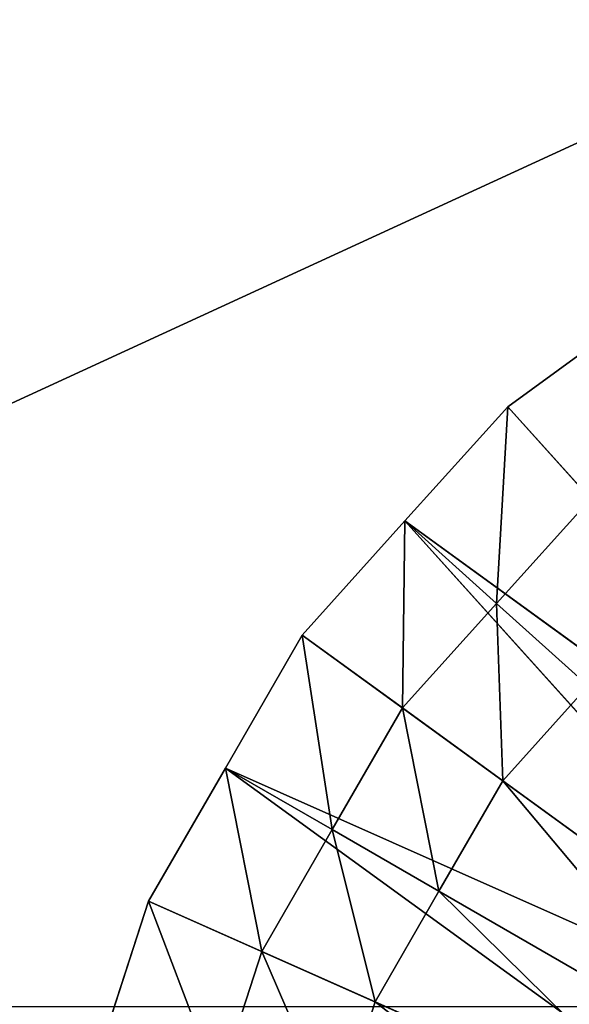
# Model space of a CAD drawing. Extents: x 0 to 31, y 0 to 21.2.
# Tile 233 of 256: x 12.1 to 13.4, y 13.4 to 15.6. Entities that reach past the tile are written whole.
import ezdxf

# ---------------------------------------------------------------- set-up
doc = ezdxf.new("R2010")
doc.units = 0
doc.header["$MEASUREMENT"] = 0
doc.layers.get('0').update_dxf_attribs({"color": 13, "linetype": 'CONTINUOUS'})
for name, color, linetype in [('CAST_IRON', 250, 'CONTINUOUS'), ('GALVANIZED_METAL', 252, 'CONTINUOUS'), ('STAINLESS_STEEL', 252, 'CONTINUOUS')]:
    doc.layers.add(name, color=color, linetype=linetype)

# ---------------------------------------------------------------- blocks, each defined once
blk = doc.blocks.new('NGM5058UC_TRADECAD_DXF')
at = {"layer": 'STAINLESS_STEEL', "color": 0}
for p, q in [((-1.9844, 4.32095, -0.33645), (-2.2715, 4.11245, -0.33645)), ((-1.9844, 4.32095, -0.33645), (-2.2715, 4.11245, -0.33645)), ((-2.2715, 4.11245, -0.33645), (-2.5089, 3.84875, -0.33645)), ((-2.2715, 4.11245, -0.33645), (-2.5089, 3.84875, -0.33645)), ((-1.1357, 2.85105, -0.35665), (-2.2715, 4.11245, -0.33645)), ((-1.1357, 2.85105, -0.35665), (-2.2715, 4.11245, -0.33645)), ((-2.2715, 4.11245, -0.33645), (-2.0798, 3.89955, -0.19015)), ((-2.2715, 4.11245, -0.33645), (-2.0798, 3.89955, -0.19015)), ((-2.2972, 3.65815, -0.19015), (-2.0798, 3.89955, -0.19015)), ((-2.2972, 3.65815, -0.19015), (-2.0798, 3.89955, -0.19015)), ((-2.5089, 3.84875, -0.33645), (-2.7463, 3.58505, -0.33645)), ((-2.5089, 3.84875, -0.33645), (-2.7463, 3.58505, -0.33645)), ((-1.1357, 2.85105, -0.35665), (-2.5089, 3.84875, -0.33645)), ((-2.5089, 3.84875, -0.33645), (-1.3732, 2.58735, -0.35665)), ((-1.1357, 2.85105, -0.35665), (-2.5089, 3.84875, -0.33645)), ((-2.5089, 3.84875, -0.33645), (-1.3732, 2.58735, -0.35665)), ((-2.5089, 3.84875, -0.33645), (-2.2972, 3.65815, -0.19015)), ((-2.5089, 3.84875, -0.33645), (-2.2972, 3.65815, -0.19015)), ((-2.5146, 3.41665, -0.19015), (-2.2972, 3.65815, -0.19015)), ((-2.5146, 3.41665, -0.19015), (-2.2972, 3.65815, -0.19015)), ((-2.2972, 3.65815, -0.19015), (-2.0855, 3.46755, -0.04385)), ((-2.2972, 3.65815, -0.19015), (-2.0855, 3.46755, -0.04385)), ((-2.7463, 3.58505, -0.33645), (-2.9238, 3.27775, -0.33645)), ((-2.7463, 3.58505, -0.33645), (-2.9238, 3.27775, -0.33645)), ((-2.7463, 3.58505, -0.33645), (-1.3732, 2.58735, -0.35665)), ((-2.7463, 3.58505, -0.33645), (-1.3732, 2.58735, -0.35665)), ((-2.7463, 3.58505, -0.33645), (-2.5146, 3.41665, -0.19015)), ((-2.7463, 3.58505, -0.33645), (-2.5146, 3.41665, -0.19015)), ((-2.0855, 3.46755, -0.04385), (-2.2829, 3.24835, -0.04385)), ((-2.0855, 3.46755, -0.04385), (-2.2829, 3.24835, -0.04385)), ((-2.6771, 3.13535, -0.19015), (-2.5146, 3.41665, -0.19015)), ((-2.6771, 3.13535, -0.19015), (-2.5146, 3.41665, -0.19015)), ((-2.5146, 3.41665, -0.19015), (-2.2829, 3.24835, -0.04385)), ((-2.5146, 3.41665, -0.19015), (-2.2829, 3.24835, -0.04385)), ((-2.9238, 3.27775, -0.33645), (-3.1012, 2.97045, -0.33645)), ((-2.9238, 3.27775, -0.33645), (-3.1012, 2.97045, -0.33645)), ((-1.5506, 2.28005, -0.35665), (-2.9238, 3.27775, -0.33645)), ((-2.9238, 3.27775, -0.33645), (-1.3732, 2.58735, -0.35665)), ((-2.9238, 3.27775, -0.33645), (-1.3732, 2.58735, -0.35665)), ((-1.5506, 2.28005, -0.35665), (-2.9238, 3.27775, -0.33645)), ((-2.9238, 3.27775, -0.33645), (-2.6771, 3.13535, -0.19015)), ((-2.9238, 3.27775, -0.33645), (-2.6771, 3.13535, -0.19015)), ((-2.2829, 3.24835, -0.04385), (-2.4304, 2.99285, -0.04385)), ((-2.2829, 3.24835, -0.04385), (-2.4304, 2.99285, -0.04385)), ((-2.2829, 3.24835, -0.04385), (-1.6244, 2.76985, -0.04385)), ((-2.2829, 3.24835, -0.04385), (-1.6244, 2.76985, -0.04385)), ((-2.8395, 2.85395, -0.19015), (-2.6771, 3.13535, -0.19015)), ((-2.8395, 2.85395, -0.19015), (-2.6771, 3.13535, -0.19015)), ((-2.6771, 3.13535, -0.19015), (-2.4304, 2.99285, -0.04385)), ((-2.6771, 3.13535, -0.19015), (-2.4304, 2.99285, -0.04385)), ((-2.4304, 2.99285, -0.04385), (-2.5779, 2.73745, -0.04385)), ((-2.4304, 2.99285, -0.04385), (-2.5779, 2.73745, -0.04385)), ((-2.4304, 2.99285, -0.04385), (-1.7293, 2.58815, -0.04385)), ((-2.4304, 2.99285, -0.04385), (-1.7293, 2.58815, -0.04385)), ((-3.1012, 2.97045, -0.33645), (-3.2108, 2.63295, -0.33645)), ((-3.1012, 2.97045, -0.33645), (-3.2108, 2.63295, -0.33645)), ((-3.1012, 2.97045, -0.33645), (-1.5506, 2.28005, -0.35665)), ((-3.1012, 2.97045, -0.33645), (-1.5506, 2.28005, -0.35665)), ((-3.1012, 2.97045, -0.33645), (-2.8395, 2.85395, -0.19015)), ((-3.1012, 2.97045, -0.33645), (-2.8395, 2.85395, -0.19015)), ((-2.9399, 2.54495, -0.19015), (-2.8395, 2.85395, -0.19015)), ((-2.9399, 2.54495, -0.19015), (-2.8395, 2.85395, -0.19015)), ((-2.8395, 2.85395, -0.19015), (-2.5779, 2.73745, -0.04385)), ((-2.8395, 2.85395, -0.19015), (-2.5779, 2.73745, -0.04385)), ((-2.5779, 2.73745, -0.04385), (-2.669, 2.45695, -0.04385)), ((-2.5779, 2.73745, -0.04385), (-2.669, 2.45695, -0.04385)), ((-1.8343, 2.40635, -0.04385), (-2.5779, 2.73745, -0.04385)), ((-1.8343, 2.40635, -0.04385), (-2.5779, 2.73745, -0.04385))]:
    blk.add_line(p, q, dxfattribs=at)
at = {"layer": 'CAST_IRON', "color": 0}
mesh = blk.add_polyface(dxfattribs=at)
corners = [(6.2156, 8.55555, -0.18725), (-6.4489, 2.72605, -0.18725), (-6.4756, 8.55555, -0.18725), (6.1889, 2.72605, -0.18725)]
mesh.append_faces([[corners[k] for k in face] for face in [(0, 1, 2), (1, 0, 3)]], dxfattribs={"vtx0": -1, "color": 0})
mesh = blk.add_polyface(dxfattribs=at)
corners = [(-2.1499, 2.55345, 0.63795), (-1.939, 2.99635, 0.63795), (-2.1856, 2.56925, 0.63795), (-1.9074, 2.97345, 0.63795)]
mesh.append_faces([[corners[k] for k in face] for face in [(0, 1, 2), (1, 0, 3)]], dxfattribs={"vtx0": -1, "color": 0})
mesh = blk.add_polyface(dxfattribs=at)
corners = [(-2.1856, 2.56925, 0.63795), (-1.8814, 2.95455, 0.77265), (-2.1206, 2.54035, 0.77265), (-1.939, 2.99635, 0.63795)]
mesh.append_faces([[corners[k] for k in face] for face in [(0, 1, 2), (1, 0, 3)]], dxfattribs={"vtx0": -1, "color": 0})
at = {"layer": 'GALVANIZED_METAL', "color": 0}
mesh = blk.add_polyface(dxfattribs=at)
corners = [(-14.2165, -9.41305, -1.89865), (14.216, 9.40775, -1.89865), (-14.3866, -9.24295, -1.89865), (14.386, 9.23775, -1.89865)]
mesh.append_faces([[corners[k] for k in face] for face in [(0, 1, 2), (1, 0, 3)]], dxfattribs={"vtx0": -1, "color": 0})
mesh = blk.add_polyface(dxfattribs=at)
corners = [(14.216, 9.40775, -1.89865), (-14.2165, 9.40775, -1.89865), (-14.3866, -9.24295, -1.89865)]
mesh.append_faces([[corners[k] for k in face] for face in [(0, 1, 2)]], dxfattribs={"color": 0})
mesh = blk.add_polyface(dxfattribs=at)
corners = [(14.386, 9.23775, -1.89865), (-14.2165, -9.41305, -1.89865), (14.2159, -9.41295, -1.89865)]
mesh.append_faces([[corners[k] for k in face] for face in [(0, 1, 2)]], dxfattribs={"color": 0})
at = {"layer": 'STAINLESS_STEEL', "color": 0}
mesh = blk.add_polyface(dxfattribs=at)
corners = [(-1.1357, 2.85105, -0.35665), (-1.9844, 4.32095, -0.33645), (-2.2715, 4.11245, -0.33645)]
mesh.append_faces([[corners[k] for k in face] for face in [(0, 1, 2)]], dxfattribs={"color": 0})
mesh = blk.add_polyface(dxfattribs=at)
corners = [(-1.9844, 4.32095, -0.33645), (-2.0798, 3.89955, -0.19015), (-2.2715, 4.11245, -0.33645), (-1.817, 4.09055, -0.19015)]
mesh.append_faces([[corners[k] for k in face] for face in [(0, 1, 2), (1, 0, 3)]], dxfattribs={"vtx0": -1, "color": 0})
mesh = blk.add_polyface(dxfattribs=at)
corners = [(-1.1357, 2.85105, -0.35665), (-2.2715, 4.11245, -0.33645), (-2.5089, 3.84875, -0.33645)]
mesh.append_faces([[corners[k] for k in face] for face in [(0, 1, 2)]], dxfattribs={"color": 0})
mesh = blk.add_polyface(dxfattribs=at)
corners = [(-2.2715, 4.11245, -0.33645), (-2.2972, 3.65815, -0.19015), (-2.5089, 3.84875, -0.33645), (-2.0798, 3.89955, -0.19015)]
mesh.append_faces([[corners[k] for k in face] for face in [(0, 1, 2), (1, 0, 3)]], dxfattribs={"vtx0": -1, "color": 0})
mesh = blk.add_polyface(dxfattribs=at)
corners = [(-2.0798, 3.89955, -0.19015), (-2.0855, 3.46755, -0.04385), (-2.2972, 3.65815, -0.19015), (-1.8882, 3.68675, -0.04385)]
mesh.append_faces([[corners[k] for k in face] for face in [(0, 1, 2), (1, 0, 3)]], dxfattribs={"vtx0": -1, "color": 0})
mesh = blk.add_polyface(dxfattribs=at)
corners = [(-1.3732, 2.58735, -0.35665), (-2.5089, 3.84875, -0.33645), (-2.7463, 3.58505, -0.33645)]
mesh.append_faces([[corners[k] for k in face] for face in [(0, 1, 2)]], dxfattribs={"color": 0})
mesh = blk.add_polyface(dxfattribs=at)
corners = [(-2.5089, 3.84875, -0.33645), (-2.5146, 3.41665, -0.19015), (-2.7463, 3.58505, -0.33645), (-2.2972, 3.65815, -0.19015)]
mesh.append_faces([[corners[k] for k in face] for face in [(0, 1, 2), (1, 0, 3)]], dxfattribs={"vtx0": -1, "color": 0})
mesh = blk.add_polyface(dxfattribs=at)
corners = [(-1.1357, 2.85105, -0.35665), (-2.5089, 3.84875, -0.33645), (-1.3732, 2.58735, -0.35665)]
mesh.append_faces([[corners[k] for k in face] for face in [(0, 1, 2)]], dxfattribs={"color": 0})
mesh = blk.add_polyface(dxfattribs=at)
corners = [(-2.2972, 3.65815, -0.19015), (-2.2829, 3.24835, -0.04385), (-2.5146, 3.41665, -0.19015), (-2.0855, 3.46755, -0.04385)]
mesh.append_faces([[corners[k] for k in face] for face in [(0, 1, 2), (1, 0, 3)]], dxfattribs={"vtx0": -1, "color": 0})
mesh = blk.add_polyface(dxfattribs=at)
corners = [(-1.3732, 2.58735, -0.35665), (-2.7463, 3.58505, -0.33645), (-2.9238, 3.27775, -0.33645)]
mesh.append_faces([[corners[k] for k in face] for face in [(0, 1, 2)]], dxfattribs={"color": 0})
mesh = blk.add_polyface(dxfattribs=at)
corners = [(-2.7463, 3.58505, -0.33645), (-2.6771, 3.13535, -0.19015), (-2.9238, 3.27775, -0.33645), (-2.5146, 3.41665, -0.19015)]
mesh.append_faces([[corners[k] for k in face] for face in [(0, 1, 2), (1, 0, 3)]], dxfattribs={"vtx0": -1, "color": 0})
mesh = blk.add_polyface(dxfattribs=at)
corners = [(-2.0855, 3.46755, -0.04385), (-1.6244, 2.76985, -0.04385), (-2.2829, 3.24835, -0.04385), (-1.484, 2.92585, -0.04385)]
mesh.append_faces([[corners[k] for k in face] for face in [(0, 1, 2), (1, 0, 3)]], dxfattribs={"vtx0": -1, "color": 0})
mesh = blk.add_polyface(dxfattribs=at)
corners = [(-2.5146, 3.41665, -0.19015), (-2.4304, 2.99285, -0.04385), (-2.6771, 3.13535, -0.19015), (-2.2829, 3.24835, -0.04385)]
mesh.append_faces([[corners[k] for k in face] for face in [(0, 1, 2), (1, 0, 3)]], dxfattribs={"vtx0": -1, "color": 0})
mesh = blk.add_polyface(dxfattribs=at)
corners = [(-1.5506, 2.28005, -0.35665), (-2.9238, 3.27775, -0.33645), (-3.1012, 2.97045, -0.33645)]
mesh.append_faces([[corners[k] for k in face] for face in [(0, 1, 2)]], dxfattribs={"color": 0})
mesh = blk.add_polyface(dxfattribs=at)
corners = [(-2.9238, 3.27775, -0.33645), (-2.8395, 2.85395, -0.19015), (-3.1012, 2.97045, -0.33645), (-2.6771, 3.13535, -0.19015)]
mesh.append_faces([[corners[k] for k in face] for face in [(0, 1, 2), (1, 0, 3)]], dxfattribs={"vtx0": -1, "color": 0})
mesh = blk.add_polyface(dxfattribs=at)
corners = [(-1.3732, 2.58735, -0.35665), (-2.9238, 3.27775, -0.33645), (-1.5506, 2.28005, -0.35665)]
mesh.append_faces([[corners[k] for k in face] for face in [(0, 1, 2)]], dxfattribs={"color": 0})
mesh = blk.add_polyface(dxfattribs=at)
corners = [(-2.2829, 3.24835, -0.04385), (-1.7293, 2.58815, -0.04385), (-2.4304, 2.99285, -0.04385), (-1.6244, 2.76985, -0.04385)]
mesh.append_faces([[corners[k] for k in face] for face in [(0, 1, 2), (1, 0, 3)]], dxfattribs={"vtx0": -1, "color": 0})
mesh = blk.add_polyface(dxfattribs=at)
corners = [(-2.6771, 3.13535, -0.19015), (-2.5779, 2.73745, -0.04385), (-2.8395, 2.85395, -0.19015), (-2.4304, 2.99285, -0.04385)]
mesh.append_faces([[corners[k] for k in face] for face in [(0, 1, 2), (1, 0, 3)]], dxfattribs={"vtx0": -1, "color": 0})
mesh = blk.add_polyface(dxfattribs=at)
corners = [(-2.4304, 2.99285, -0.04385), (-1.8343, 2.40635, -0.04385), (-2.5779, 2.73745, -0.04385), (-1.7293, 2.58815, -0.04385)]
mesh.append_faces([[corners[k] for k in face] for face in [(0, 1, 2), (1, 0, 3)]], dxfattribs={"vtx0": -1, "color": 0})
mesh = blk.add_polyface(dxfattribs=at)
corners = [(-1.5506, 2.28005, -0.35665), (-3.1012, 2.97045, -0.33645), (-3.2108, 2.63295, -0.33645)]
mesh.append_faces([[corners[k] for k in face] for face in [(0, 1, 2)]], dxfattribs={"color": 0})
mesh = blk.add_polyface(dxfattribs=at)
corners = [(-3.1012, 2.97045, -0.33645), (-2.9399, 2.54495, -0.19015), (-3.2108, 2.63295, -0.33645), (-2.8395, 2.85395, -0.19015)]
mesh.append_faces([[corners[k] for k in face] for face in [(0, 1, 2), (1, 0, 3)]], dxfattribs={"vtx0": -1, "color": 0})
mesh = blk.add_polyface(dxfattribs=at)
corners = [(-2.8395, 2.85395, -0.19015), (-2.669, 2.45695, -0.04385), (-2.9399, 2.54495, -0.19015), (-2.5779, 2.73745, -0.04385)]
mesh.append_faces([[corners[k] for k in face] for face in [(0, 1, 2), (1, 0, 3)]], dxfattribs={"vtx0": -1, "color": 0})
mesh = blk.add_polyface(dxfattribs=at)
corners = [(-2.5779, 2.73745, -0.04385), (-1.8991, 2.20675, -0.04385), (-2.669, 2.45695, -0.04385), (-1.8343, 2.40635, -0.04385)]
mesh.append_faces([[corners[k] for k in face] for face in [(0, 1, 2), (1, 0, 3)]], dxfattribs={"vtx0": -1, "color": 0})
blk = doc.blocks.new('NGM5058UC_TRADECAD_DWG')
at = {"color": 0}
blk.add_blockref('NGM5058UC_TRADECAD_DXF', (15.5194, 10.62185, 1.89865), dxfattribs=at)

msp = doc.modelspace()

# ---------------------------------------------------------------- block references
at = {"color": 0}
msp.add_blockref('NGM5058UC_TRADECAD_DWG', (0, 0), dxfattribs=at)

doc.saveas('drawing.dxf')
